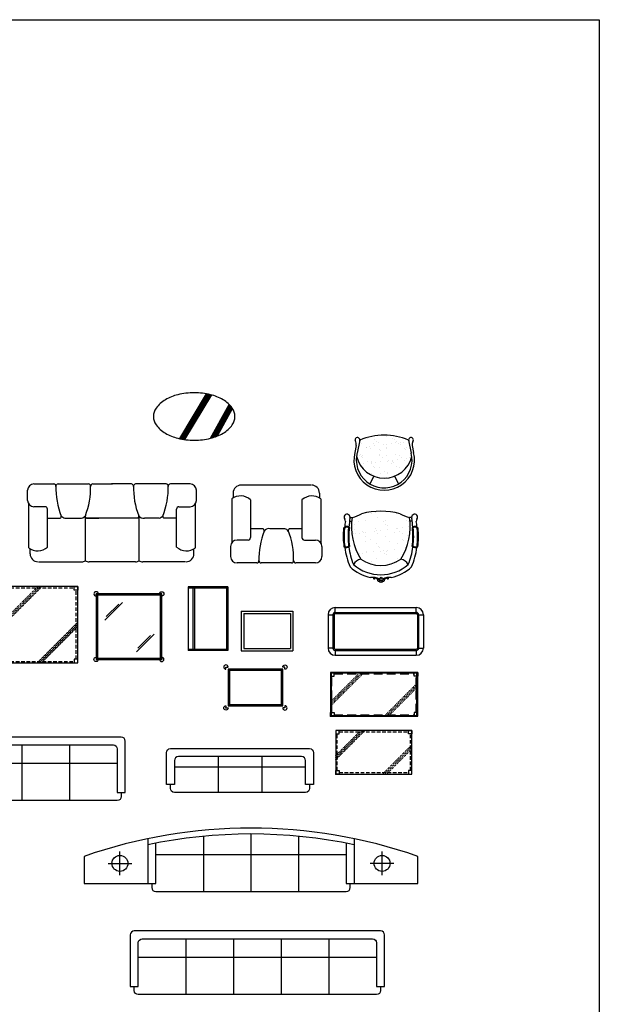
# Model space of a CAD drawing. Header units: inches. Extents: x 100794 to 106273, y 288 to 2276.
# Tile 149 of 149: x 105943 to 106273, y 1715 to 2276. Entities that reach past the tile are written whole.
import ezdxf

# ---------------------------------------------------------------- set-up
doc = ezdxf.new("R2010")
doc.units = ezdxf.units.IN
doc.header["$MEASUREMENT"] = 0
doc.linetypes.add('DIVIDE', pattern=[1.25, 0.5, -0.25, 0, -0.25, 0, -0.25])
doc.linetypes.add('HIDDEN', pattern=[7.5, 5, -2.5])
doc.layers.get('0').update_dxf_attribs({"linetype": 'CONTINUOUS'})
for name, color, linetype in [('2', 3, 'CONTINUOUS'), ('2D', 7, 'CONTINUOUS'), ('3', 4, 'CONTINUOUS')]:
    doc.layers.add(name, color=color, linetype=linetype)

# ---------------------------------------------------------------- blocks, each defined once
blk = doc.blocks.new('*X2')
at = {"color": 0}
for p, q in [((113121, 33503), (113121, 33503)), ((113171, 33510), (113171, 33510)), ((113204, 33455), (113204, 33455)), ((113432, 33503), (113432, 33503)), ((112903, 33367), (112903, 33367)), ((112961, 33406), (112961, 33406)), ((113042, 33411), (113042, 33411)), ((113272, 33406), (113272, 33406)), ((113298, 33410), (113298, 33410)), ((113304, 33364), (113304, 33364)), ((113322, 33347), (113322, 33347)), ((113568, 33419), (113568, 33419)), ((113584, 33407), (113584, 33407)), ((113588, 33337), (113588, 33337)), ((112890, 33252), (112890, 33252)), ((112907, 33307), (112907, 33307)), ((112916, 33249), (112916, 33249)), ((112969, 33256), (112969, 33256)), ((113003, 33276), (113003, 33276)), ((113021, 33259), (113021, 33259)), ((113048, 33218), (113048, 33218)), ((113050, 33266), (113050, 33266)), ((113159, 33279), (113159, 33279)), ((113177, 33317), (113177, 33317)), ((113186, 33284), (113186, 33284)), ((113201, 33253), (113201, 33253)), ((113238, 33291), (113238, 33291)), ((113304, 33217), (113304, 33217)), ((113319, 33302), (113319, 33302)), ((113409, 33267), (113409, 33267)), ((113439, 33320), (113439, 33320)), ((113455, 33320), (113455, 33320)), ((113471, 33280), (113471, 33280)), ((113507, 33326), (113507, 33326)), ((113513, 33253), (113513, 33253)), ((113574, 33227), (113574, 33227)), ((112913, 33115), (112913, 33115)), ((113042, 33155), (113042, 33155)), ((113108, 33180), (113108, 33180)), ((113184, 33124), (113184, 33124)), ((113208, 33088), (113208, 33088)), ((113353, 33156), (113353, 33156)), ((113445, 33128), (113445, 33128)), ((113509, 33176), (113509, 33176)), ((113527, 33159), (113527, 33159)), ((112971, 33002), (112971, 33002)), ((113009, 33002), (113009, 33002)), ((113055, 33025), (113055, 33025)), ((113061, 33009), (113061, 33009)), ((113142, 33019), (113142, 33019)), ((113226, 33071), (113226, 33071)), ((113240, 33029), (113240, 33029)), ((113278, 33037), (113278, 33037)), ((113282, 33002), (113282, 33002)), ((113310, 33024), (113310, 33024)), ((113313, 32992), (113313, 32992)), ((113330, 33044), (113330, 33044)), ((113411, 33055), (113411, 33055)), ((113547, 33073), (113547, 33073)), ((113122, 32905), (113122, 32905)), ((113190, 32932), (113190, 32932)), ((113413, 32901), (113413, 32901)), ((113434, 32905), (113434, 32905)), ((113452, 32935), (113452, 32935))]:
    blk.add_line(p, q, dxfattribs=at)
blk = doc.blocks.new('*X1')
at = {"color": 0}
for p, q in [((68390, 54056), (68390, 54056)), ((68472, 54044), (68472, 54044)), ((68505, 54023), (68505, 54023)), ((68624, 54080), (68624, 54080)), ((68701, 54062), (68701, 54062)), ((68721, 54045), (68721, 54045)), ((68755, 54023), (68755, 54023)), ((68312, 53998), (68312, 53998)), ((68367, 53948), (68367, 53948)), ((68378, 53945), (68378, 53945)), ((68408, 53954), (68408, 53954)), ((68425, 53926), (68425, 53926)), ((68460, 53992), (68460, 53992)), ((68473, 53962), (68473, 53962)), ((68528, 54005), (68528, 54005)), ((68540, 53919), (68540, 53919)), ((68554, 53906), (68554, 53906)), ((68582, 53977), (68582, 53977)), ((68623, 53982), (68623, 53982)), ((68627, 53946), (68627, 53946)), ((68629, 53925), (68629, 53925)), ((68689, 53991), (68689, 53991)), ((68737, 54008), (68737, 54008)), ((68780, 53989), (68780, 53989)), ((68795, 53976), (68795, 53976)), ((68797, 54005), (68797, 54005)), ((68839, 54010), (68839, 54010)), ((68846, 53933), (68846, 53933)), ((68865, 53912), (68865, 53912)), ((68876, 53946), (68876, 53946)), ((68904, 54019), (68904, 54019)), ((68287, 53844), (68287, 53844)), ((68299, 53849), (68299, 53849)), ((68314, 53835), (68314, 53835)), ((68317, 53844), (68317, 53844)), ((68321, 53822), (68321, 53822)), ((68533, 53851), (68533, 53851)), ((68536, 53844), (68536, 53844)), ((68570, 53823), (68570, 53823)), ((68624, 53842), (68624, 53842)), ((68656, 53779), (68656, 53779)), ((68697, 53785), (68697, 53785)), ((68742, 53854), (68742, 53854)), ((68762, 53793), (68762, 53793)), ((68785, 53845), (68785, 53845)), ((68819, 53823), (68819, 53823)), ((68851, 53779), (68851, 53779)), ((68871, 53808), (68871, 53808)), ((68913, 53813), (68913, 53813)), ((68322, 53689), (68322, 53689)), ((68332, 53737), (68332, 53737)), ((68384, 53772), (68384, 53772)), ((68430, 53772), (68430, 53772)), ((68440, 53751), (68440, 53751)), ((68442, 53745), (68442, 53745)), ((68463, 53699), (68463, 53699)), ((68478, 53685), (68478, 53685)), ((68482, 53756), (68482, 53756)), ((68538, 53697), (68538, 53697)), ((68547, 53765), (68547, 53765)), ((68635, 53771), (68635, 53771)), ((68692, 53745), (68692, 53745)), ((68704, 53769), (68704, 53769)), ((68718, 53755), (68718, 53755)), ((68747, 53700), (68747, 53700)), ((68788, 53691), (68788, 53691)), ((68435, 53618), (68435, 53618)), ((68548, 53621), (68548, 53621)), ((68601, 53644), (68601, 53644)), ((68621, 53567), (68621, 53567)), ((68635, 53622), (68635, 53622)), ((68640, 53617), (68640, 53617))]:
    blk.add_line(p, q, dxfattribs=at)
blk = doc.blocks.new('BIWT4242')
blk.add_lwpolyline([(0, 0), (106.7, 0), (106.7, 106.7), (0, 106.7)], close=True)
at = {"linetype": 'DIVIDE'}
for points in [[(0, 55.8), (50.9, 106.7)], [(0, 53), (53.7, 106.7)], [(0, 50.1), (56.6, 106.7)], [(50.1, 0), (106.7, 56.6)], [(53, 0), (106.7, 53.7)], [(55.8, 0), (106.7, 50.9)]]:
    blk.add_lwpolyline(points, dxfattribs=at)
at = {"linetype": 'HIDDEN'}
for points in [[(2, 5), (2, 101.7)], [(5, 104.7), (101.7, 104.7)], [(104.7, 5), (104.7, 101.7)], [(5, 2), (101.7, 2)]]:
    blk.add_lwpolyline(points, dxfattribs=at)
blk = doc.blocks.new('BWMTOP')
blk.add_lwpolyline([(0, 0), (10, 0), (10, 10), (0, 10)], close=True)
blk = doc.blocks.new('BWRSLEG')
blk.add_lwpolyline([(0, 3.075), (0, 0), (3.075, 0, -2.41421356)], format="xyb", close=True)
blk = doc.blocks.new('BIALEG')
at = {"linetype": 'HIDDEN'}
blk.add_lwpolyline([(0, 0), (0, 5), (5, 5), (5, 0)], close=True, dxfattribs=at)
blk = doc.blocks.new('BIWT2442')
blk.add_lwpolyline([(0, 0), (106.7, 0), (106.7, 61), (0, 61)], close=True)
at = {"linetype": 'DIVIDE'}
for points in [[(0, 25.6), (35.4, 61)], [(0, 22.8), (38.2, 61)], [(0, 20), (41, 61)], [(65.7, 0), (106.7, 41)], [(68.5, 0), (106.7, 38.2)], [(71.3, 0), (106.7, 35.4)]]:
    blk.add_lwpolyline(points, dxfattribs=at)
at = {"linetype": 'HIDDEN'}
for points in [[(2, 5), (2, 56)], [(5, 59), (101.7, 59)], [(104.7, 5), (104.7, 56)], [(5, 2), (101.7, 2)]]:
    blk.add_lwpolyline(points, dxfattribs=at)
blk = doc.blocks.new('BSWCTLEG')
at = {"linetype": 'HIDDEN'}
blk.add_lwpolyline([(0, 0), (0, 5), (5, 5), (5, 0)], close=True, dxfattribs=at)

msp = doc.modelspace()

# ---------------------------------------------------------------- linework, layer by layer
for p, q in [((105944.0655, 1863.00974), (105944.0655, 1831.35962)), ((105971.19417, 1863.00974), (105971.19417, 1831.35962)), ((106055.72587, 1856.3923), (106055.72587, 1836.04579)), ((106080.59382, 1856.3923), (106080.59382, 1836.04579)), ((105998.32284, 1852.42956), (105916.93682, 1852.42956)), ((106105.46177, 1850.33356), (106030.85792, 1850.33356)), ((106015.63729, 1809.67763), (106015.63729, 1784.10311)), ((106047.28741, 1811.06336), (106047.28741, 1779.58167)), ((106074.41609, 1812.36215), (106074.41609, 1779.58167)), ((106101.54476, 1811.06336), (106101.54476, 1779.58167)), ((106133.19488, 1809.67763), (106133.19488, 1784.10311)), ((105999.81223, 1788.85474), (105999.81223, 1802.41908)), ((106020.15874, 1800.6516), (106128.67344, 1800.6516)), ((106149.01994, 1788.85474), (106149.01994, 1802.41908)), ((105993.03007, 1795.63691), (106006.5944, 1795.63691)), ((106155.80211, 1795.63691), (106142.23777, 1795.63691)), ((106037.37151, 1752.68543), (106037.37151, 1721.03531)), ((106064.50019, 1752.68543), (106064.50019, 1721.03531)), ((106091.62886, 1752.68543), (106091.62886, 1721.03531)), ((106118.75754, 1752.68543), (106118.75754, 1721.03531)), ((106145.88621, 1742.10524), (106010.24284, 1742.10524))]:
    msp.add_line(p, q)
msp.add_lwpolyline([(101017.46248, 2275.68468), (106272.66502, 2275.68468), (106272.66502, 287.5562), (101017.46248, 287.5562)], close=True)
at = {"elevation": 17.43981}
for points in [[(105986.30277, 1911.69415), (106023.59792, 1911.69415), (106023.59792, 1948.9893), (105986.30277, 1948.9893)], [(105987.03525, 1912.42662), (106022.86544, 1912.42662), (106022.86544, 1948.25682), (105987.03525, 1948.25682)], [(106119.69953, 1879.42372), (106169.30432, 1879.42372), (106169.30432, 1904.24646), (106119.69953, 1904.24646)], [(106120.10646, 1879.83065), (106168.89738, 1879.83065), (106168.89738, 1903.83953), (106120.10646, 1903.83953)]]:
    msp.add_lwpolyline(points, close=True, dxfattribs=at)
for points in [[(105987.03525, 1948.25682), (105986.30277, 1948.9893)], [(105991.20752, 1934.01354), (106001.27853, 1944.08455)], [(106022.86544, 1948.25682), (106023.59792, 1948.9893)], [(105992.07075, 1936.02774), (105999.26433, 1943.22132)], [(106009.19765, 1916.02341), (106019.26866, 1926.09442)], [(106010.06088, 1918.03761), (106017.25445, 1925.23119)], [(105987.03525, 1912.42662), (105986.30277, 1911.69415)], [(106022.86544, 1912.42662), (106023.59792, 1911.69415)], [(106062.12769, 1905.34955), (106061.39522, 1906.08202)], [(106091.7522, 1905.34955), (106092.48468, 1906.08202)], [(106120.10646, 1903.83953), (106119.69953, 1904.24646)], [(106168.89738, 1903.83953), (106169.30432, 1904.24646)], [(106062.12769, 1886.06106), (106061.39522, 1885.32859)], [(106091.7522, 1886.06106), (106092.48468, 1885.32859)], [(106120.10646, 1879.83065), (106119.69953, 1879.42372)], [(106168.89738, 1879.83065), (106169.30432, 1879.42372)]]:
    msp.add_lwpolyline(points, dxfattribs=at)
at = {"linetype": 'DIVIDE', "elevation": 17.43981}
for points in [[(106120.51339, 1888.33032), (106135.61567, 1903.4326)], [(106120.51339, 1887.17935), (106136.76664, 1903.4326)], [(106120.51339, 1886.02838), (106137.91761, 1903.4326)], [(106151.08624, 1880.23758), (106168.49045, 1897.6418)], [(106152.23721, 1880.23758), (106168.49045, 1896.49083)], [(106153.38818, 1880.23758), (106168.49045, 1895.33986)]]:
    msp.add_lwpolyline(points, dxfattribs=at)
at = {"linetype": 'HIDDEN', "elevation": 17.43981}
for points in [[(106120.51339, 1881.45837), (106120.51339, 1902.21181)], [(106121.73418, 1903.4326), (106167.26966, 1903.4326)], [(106168.49045, 1881.45837), (106168.49045, 1902.21181)], [(106121.73418, 1880.23758), (106167.26966, 1880.23758)]]:
    msp.add_lwpolyline(points, dxfattribs=at)
for points in [[(105996.06212, 1863.00974, -0.414213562), (105998.32284, 1860.74902), (105998.32284, 1835.88107), (106002.84429, 1835.88107), (106002.84429, 1865.27046, 0.414213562), (106000.58357, 1867.53119), (105914.6761, 1867.53119, 0.414213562), (105912.41538, 1865.27046), (105912.41538, 1835.88107), (105916.93682, 1835.88107), (105916.93682, 1860.74902, -0.414213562), (105919.19754, 1863.00974)], [(106107.72249, 1860.91375, -0.414213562), (106109.98322, 1858.65302), (106109.98322, 1840.56724), (106105.46177, 1840.56724), (106105.46177, 1854.13158, 0.414213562), (106103.20105, 1856.3923), (106033.11864, 1856.3923, 0.414213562), (106030.85792, 1854.13158), (106030.85792, 1840.56724), (106026.33647, 1840.56724), (106026.33647, 1858.65302, -0.414213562), (106028.59719, 1860.91375)], [(106143.62549, 1752.68543, -0.414213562), (106145.88621, 1750.4247), (106145.88621, 1725.55675), (106150.40766, 1725.55675), (106150.40766, 1754.94615, 0.414213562), (106148.14693, 1757.20687), (106007.98212, 1757.20687, 0.414213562), (106005.72139, 1754.94615), (106005.72139, 1725.55675), (106010.24284, 1725.55675), (106010.24284, 1750.4247, -0.414213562), (106012.50356, 1752.68543)]]:
    msp.add_lwpolyline(points, format="xyb", close=True)
for points in [[(106107.72249, 1840.56724), (106107.72249, 1838.30652, -0.414213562), (106105.46177, 1836.04579), (106030.85792, 1836.04579, -0.414213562), (106028.59719, 1838.30652), (106028.59719, 1840.56724)], [(106000.58357, 1835.88107), (106000.58357, 1833.62034, -0.414213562), (105998.32284, 1831.35962), (105916.93682, 1831.35962, -0.414213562), (105914.6761, 1833.62034), (105914.6761, 1835.88107)], [(106128.67344, 1807.13068), (106128.67344, 1784.10311), (106169.36645, 1784.10311), (106169.36645, 1799.61351, 0.169980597), (105979.46573, 1799.61351), (105979.46573, 1784.10311), (106020.15874, 1784.10311), (106020.15874, 1807.13068)], [(106017.89802, 1784.10311), (106017.89802, 1781.84239, 0.414213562), (106020.15874, 1779.58167), (106128.67344, 1779.58167, 0.414213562), (106130.93416, 1781.84239), (106130.93416, 1784.10311)], [(106148.14693, 1725.55675), (106148.14693, 1723.29603, -0.414213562), (106145.88621, 1721.03531), (106010.24284, 1721.03531, -0.414213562), (106007.98212, 1723.29603), (106007.98212, 1725.55675)]]:
    msp.add_lwpolyline(points, format="xyb")
for centre in [(105999.81223, 1795.63691), (106149.01994, 1795.63691)]:
    msp.add_circle(centre, 4.52145)
msp.add_arc((106074.41609, 1528.38573), 283.97642, 78.0542895, 101.9457105)
for p in [(106060.14391, 1884.07728, 17.43981), (106119.69953, 1879.42372, 17.43981), (106122.62421, 1846.49275, 17.43981)]:
    msp.add_point(p)
at = {"layer": '2'}
for p, q in [((106136.36804, 2036.45115), (106134.84741, 2029.11032)), ((106164.09737, 2036.45115), (106165.618, 2029.11032)), ((106134.33505, 2033.32407), (106133.51918, 2029.38546)), ((106166.13037, 2033.32407), (106166.94624, 2029.38546)), ((105950.8997, 2011.58787), (105962.13461, 2011.58787)), ((105964.57094, 2011.58787), (105981.90035, 2011.58787)), ((105984.33668, 2011.58787), (105995.57159, 2011.58787)), ((106006.31982, 2011.58787), (105995.08491, 2011.58787)), ((106026.08555, 2011.58787), (106008.75615, 2011.58787)), ((106039.75679, 2011.58787), (106028.52189, 2011.58787)), ((105947.28255, 2002.15572), (105947.28255, 2007.97072)), ((106043.37395, 2002.15572), (106043.37395, 2007.97072)), ((106064.25703, 2006.36008), (106064.25703, 2003.55559)), ((106108.414, 2010.88152), (106068.77847, 2010.88152)), ((106113.32482, 2006.36008), (106113.32482, 2003.55559)), ((105947.89077, 1975.13843), (105947.89077, 2000.1482)), ((106042.76573, 1975.13843), (106042.76573, 2000.1482)), ((106063.44605, 2003.0208), (106063.44605, 1978.01103)), ((106074.14144, 2002.52165), (106074.14144, 1980.9771)), ((106103.44041, 2002.52165), (106103.44041, 1980.9771)), ((106114.1358, 2003.0208), (106114.1358, 1978.01103)), ((105957.22973, 1998.53856), (105950.8997, 1998.53856)), ((105958.58616, 1975.63757), (105958.58616, 1997.18213)), ((106032.07034, 1975.63757), (106032.07034, 1997.18213)), ((106033.42677, 1998.53856), (106039.75679, 1998.53856)), ((105958.58616, 1992.08685), (105965.82155, 1992.08685)), ((105968.44215, 1992.08685), (105976.92923, 1992.08685)), ((106009.92556, 1992.08685), (105980.73094, 1992.08685)), ((105980.73094, 1992.08685), (105987.88513, 1992.08685)), ((106022.21435, 1992.08685), (106013.72727, 1992.08685)), ((106032.07034, 1992.08685), (106024.83495, 1992.08685)), ((106130.49689, 1990.26609), (106131.77656, 1990.26609)), ((106130.85198, 1992.4213), (106130.76296, 1991.99157)), ((106130.85198, 1992.4213), (106130.76296, 1991.99157)), ((106130.85685, 1992.52681), (106132.05386, 1992.52681)), ((106165.78606, 1992.52681), (106164.58906, 1992.52681)), ((106166.14603, 1990.26609), (106164.86635, 1990.26609)), ((106165.79094, 1992.4213), (106165.87995, 1991.99157)), ((106165.79094, 1992.4213), (106165.87995, 1991.99157)), ((106081.29563, 1986.07238), (106074.14144, 1986.07238)), ((106093.58442, 1986.07238), (106085.09734, 1986.07238)), ((106103.44041, 1986.07238), (106096.20502, 1986.07238)), ((106072.78501, 1979.62067), (106066.45498, 1979.62067)), ((106104.79684, 1979.62067), (106111.12687, 1979.62067)), ((105948.70175, 1971.79915), (105948.70175, 1974.60364)), ((106041.95475, 1971.79915), (106041.95475, 1974.60364)), ((106062.83783, 1976.00351), (106062.83783, 1970.18851)), ((106114.74402, 1976.00351), (106114.74402, 1970.18851)), ((105953.61257, 1967.27771), (105978.10435, 1967.27771)), ((106008.65294, 1967.27771), (105982.26464, 1967.27771)), ((106037.04393, 1967.27771), (106012.81325, 1967.27771)), ((106077.68989, 1966.57135), (106066.45498, 1966.57135)), ((106097.45563, 1966.57135), (106080.12622, 1966.57135)), ((106111.12687, 1966.57135), (106099.89196, 1966.57135)), ((106038.5831, 1952.90197), (106038.5831, 1916.7304)), ((106061.19033, 1952.90197), (106038.5831, 1952.90197)), ((106061.19033, 1952.22375), (106038.5831, 1952.22375)), ((106041.29597, 1952.90197), (106041.29597, 1916.7304)), ((106042.20026, 1952.90197), (106042.20026, 1916.7304)), ((106060.51212, 1952.90197), (106060.51212, 1916.7304)), ((106061.19033, 1952.90197), (106061.19033, 1916.7304)), ((106068.89591, 1939.21959), (106068.89591, 1916.61236)), ((106068.89591, 1939.21959), (106098.28531, 1939.21959)), ((106098.28531, 1939.21959), (106098.28531, 1916.61236)), ((106122.35659, 1941.19474), (106168.47534, 1941.19474)), ((106122.35659, 1938.48188), (106122.35659, 1941.19474)), ((106122.35659, 1938.48188), (106168.47534, 1938.48188)), ((106168.47534, 1938.48188), (106168.47534, 1941.19474)), ((106070.25235, 1937.86315), (106070.25235, 1917.96879)), ((106070.25235, 1937.86315), (106096.92887, 1937.86315)), ((106096.92887, 1937.86315), (106096.92887, 1917.96879)), ((106118.28729, 1937.12544), (106118.28729, 1918.13537)), ((106118.28729, 1937.12544), (106121.00016, 1937.12544)), ((106121.00016, 1937.12544), (106121.00016, 1918.13537)), ((106169.83177, 1937.12544), (106169.83177, 1918.13537)), ((106169.83177, 1937.12544), (106172.54464, 1937.12544)), ((106172.54464, 1937.12544), (106172.54464, 1918.13537)), ((106061.19033, 1917.40862), (106038.5831, 1917.40862)), ((106061.19033, 1916.7304), (106038.5831, 1916.7304)), ((106068.89591, 1916.61236), (106098.28531, 1916.61236)), ((106070.25235, 1917.96879), (106096.92887, 1917.96879)), ((106121.00016, 1918.13537), (106118.28729, 1918.13537)), ((106122.35659, 1916.77894), (106168.47534, 1916.77894)), ((106122.35659, 1916.77894), (106122.35659, 1914.06607)), ((106168.47534, 1916.77894), (106168.47534, 1914.06607)), ((106169.83177, 1918.13537), (106172.54464, 1918.13537)), ((106122.35659, 1914.06607), (106168.47534, 1914.06607))]:
    msp.add_line(p, q, dxfattribs=at)
msp.add_circle((106148.44404, 1957.91976), 0.53247, dxfattribs=at)
for centre, radius, start, end in [((106150.23271, 2003.66224), 35.59974, 67.0791122, 112.9208878), ((106135.00244, 2036.55619), 1.36963, 340.9919855, 218.5914978), ((106129.64058, 2033.75125), 4.71386, 354.8006627, 30.7866412), ((106165.46297, 2036.55619), 1.36963, 321.4085022, 199.0080145), ((106170.82483, 2033.75125), 4.71386, 155.556006, 185.1993373), ((106150.23271, 2025.16135), 17.24044, 165.6045511, 14.3954489), ((106150.23271, 2025.16135), 15.88401, 172.3605784, 14.3954489), ((106150.23271, 2025.16135), 15.88401, 165.6045511, 172.3605784), ((106150.23271, 2031.00407), 16.17913, 193.3331947, 346.6668053), ((105950.8997, 2007.97072), 3.61716, 90, 180), ((105962.03036, 2010.26221), 1.32976, 353.9795355, 85.5032606), ((105964.6752, 2010.26221), 1.32976, 94.4967394, 186.0204645), ((105981.79609, 2010.26221), 1.32976, 353.9795355, 85.5032606), ((105984.44093, 2010.26221), 1.32976, 94.4967394, 186.0204645), ((106006.21556, 2010.26221), 1.32976, 353.9795355, 85.5032606), ((106008.86041, 2010.26221), 1.32976, 94.4967394, 186.0204645), ((106025.9813, 2010.26221), 1.32976, 353.9795355, 85.5032606), ((106028.62614, 2010.26221), 1.32976, 94.4967394, 186.0204645), ((106039.75679, 2007.97072), 3.61716, 0, 90), ((106068.77847, 2006.36008), 4.52145, 90, 180), ((106108.80338, 2006.36008), 4.52145, 0, 90), ((105950.8997, 2002.15572), 3.61716, 180, 270), ((106039.75679, 2002.15572), 3.61716, 270, 0), ((106068.48963, 1996.25487), 8.43893, 47.9537378, 126.7022921), ((106109.09222, 1996.25487), 8.43893, 53.2977079, 132.0462622), ((105957.22973, 1997.18213), 1.35643, 0, 90), ((106033.42677, 1997.18213), 1.35643, 90, 180), ((106126.91828, 2013.52052), 21.61273, 283.7460116, 298.9451879), ((106148.32146, 1951.10728), 44.85567, 75.8793285, 104.1206715), ((106169.72464, 2013.52052), 21.61273, 241.0548121, 256.2539884), ((105965.09926, 1993.22253), 1.34591, 302.4564577, 9.259868), ((105969.03271, 1995.14334), 3.11302, 213.1926929, 259.0643881), ((105977.51979, 1995.14334), 3.11302, 259.0643881, 326.8073071), ((105981.45323, 1993.22253), 1.34591, 170.740132, 237.5435423), ((106009.20326, 1993.22253), 1.34591, 302.4564577, 9.259868), ((106013.13671, 1995.14334), 3.11302, 213.1926929, 280.9356119), ((106021.62379, 1995.14334), 3.11302, 280.9356119, 326.8073071), ((106025.55724, 1993.22253), 1.34591, 170.740132, 237.5435423), ((106129.13133, 1992.55364), 1.72574, 340.9919855, 218.5914978), ((106172.80486, 1981.67652), 45.43184, 169.1330843, 173.3438857), ((106122.37538, 1989.01942), 5.93946, 11.1937234, 24.443994), ((106197.14008, 1980.87272), 67.30193, 170.4906557, 174.7536551), ((106166.64238, 1987.13694), 35.00595, 171.1429283, 211.8399797), ((106130.00054, 1987.13694), 35.00595, 328.1600203, 8.8570717), ((106167.51159, 1992.55364), 1.72574, 321.4085022, 199.0080145), ((106099.50284, 1980.87272), 67.30193, 5.2463449, 9.5093443), ((106174.26753, 1989.01942), 5.93946, 155.556006, 168.8062766), ((106123.83806, 1981.67652), 45.43184, 6.6561143, 10.8669157), ((106080.57334, 1984.9367), 1.34591, 350.740132, 57.5435423), ((106084.50678, 1983.01589), 3.11302, 79.0643881, 146.8073071), ((106092.99386, 1983.01589), 3.11302, 33.1926929, 79.0643881), ((106096.92731, 1984.9367), 1.34591, 122.4564577, 189.259868), ((106172.80486, 1981.67652), 45.88398, 174.2433292, 187.5290273), ((106128.95469, 1985.38873), 2.01023, 44.3013612, 153.7173642), ((106172.80486, 1981.67652), 42.71897, 173.1214784, 187.7197224), ((106123.83806, 1981.67652), 42.71897, 352.2802776, 6.8785216), ((106167.68822, 1985.38873), 2.01023, 26.2826358, 135.6986388), ((106123.83806, 1981.67652), 45.88398, 352.4709727, 5.7566708), ((106066.45498, 1976.00351), 3.61716, 90, 180), ((106072.78501, 1980.9771), 1.35643, 270, 0), ((106104.79684, 1980.9771), 1.35643, 180, 270), ((106111.12687, 1976.00351), 3.61716, 0, 90), ((105952.93435, 1981.90436), 8.43893, 233.2977079, 312.0462622), ((106037.72214, 1981.90436), 8.43893, 227.9537378, 306.7022921), ((106128.69733, 1978.07754), 2.78029, 240.2204999, 309.6936845), ((106172.80486, 1981.67652), 45.43184, 187.8833601, 202.4490561), ((106172.80486, 1981.67652), 43.17111, 188.0218668, 201.758038), ((106123.83806, 1981.67652), 43.17111, 338.241962, 351.9781332), ((106123.83806, 1981.67652), 45.43184, 337.5509439, 352.1166399), ((106167.94559, 1978.07754), 2.78029, 230.3063155, 299.7795001), ((105953.22319, 1971.79915), 4.52145, 180, 270), ((105978.10435, 1971.79915), 4.52145, 270, 297.3912062), ((105982.26465, 1971.79915), 4.52145, 242.6087938, 270), ((106008.65294, 1971.79915), 4.52145, 270, 297.3912062), ((106012.81325, 1971.79915), 4.52145, 242.6087938, 270), ((106037.43331, 1971.79915), 4.52145, 270, 0), ((106066.45498, 1970.18851), 3.61716, 180, 270), ((106077.58564, 1967.89702), 1.32976, 274.4967394, 6.0204645), ((106080.23048, 1967.89702), 1.32976, 173.9795355, 265.5032606), ((106097.35137, 1967.89702), 1.32976, 274.4967394, 6.0204645), ((106099.99621, 1967.89702), 1.32976, 173.9795355, 265.5032606), ((106111.12687, 1970.18851), 3.61716, 270, 0), ((106148.32146, 1985.55798), 20.3857, 235.9390782, 304.0609218), ((106148.32146, 1983.83614), 26.21106, 228.0970967, 257.0430576), ((106148.32146, 1983.83614), 23.95034, 229.3185411, 310.6814589), ((106148.32146, 1983.83614), 26.21106, 283.1569975, 311.9029033), ((106143.68176, 1949.55502), 8.8246, 63.2202492, 98.0975881), ((106144.58856, 1957.91651), 0.49759, 118.4145422, 16.5408172), ((106143.45271, 1954.44615), 4.01008, 42.2936833, 77.044017), ((106147.11246, 1956.96931), 0.71591, 171.6791108, 40.3823132), ((106146.87947, 1957.01157), 0.47932, 325.6890178, 172.647067), ((106147.69337, 1956.12897), 0.39368, 162.9981604, 340.1726846), ((106148.44404, 1957.91976), 1.34631, 241.0028286, 298.9971714), ((106148.44404, 1955.96389), 0.38164, 175.2578121, 4.7421879), ((106149.19471, 1956.12897), 0.39368, 199.8273154, 17.0018396), ((106149.77562, 1956.96931), 0.71591, 139.6176868, 8.3208892), ((106153.20632, 1949.55502), 8.8246, 82.961699, 116.7797508), ((106150.00861, 1957.01157), 0.47932, 7.352933, 214.3109822), ((106153.43537, 1954.44615), 4.01008, 102.955983, 137.7063167), ((106152.29952, 1957.91651), 0.49759, 163.4591828, 61.5854578), ((106122.35659, 1937.12544), 4.0693, 90, 180), ((106122.35659, 1937.12544), 1.35643, 90, 180), ((106168.47534, 1937.12544), 4.0693, 0, 90), ((106168.47534, 1937.12544), 1.35643, 0, 90), ((106122.35659, 1918.13537), 4.0693, 180, 270), ((106122.35659, 1918.13537), 1.35643, 180, 270), ((106168.47534, 1918.13537), 4.0693, 270, 0), ((106168.47534, 1918.13537), 1.35643, 270, 0)]:
    msp.add_arc(centre, radius, start, end, dxfattribs=at)
at = {"layer": '2D'}
for p, q in [((106033.84971, 2037.36206), (106049.14382, 2062.79709)), ((106034.14621, 2037.2461), (106049.47046, 2062.73124)), ((106034.47316, 2037.18076), (106049.79861, 2062.66789)), ((106034.80165, 2037.11798), (106050.12522, 2062.60199)), ((106035.13169, 2037.05779), (106050.45031, 2062.53356)), ((106035.4633, 2037.00019), (106050.77389, 2062.46263)), ((106035.79649, 2036.94523), (106051.09598, 2062.3892)), ((106036.13128, 2036.89293), (106051.41659, 2062.31331)), ((106036.46768, 2036.84332), (106051.73533, 2062.23434)), ((106036.80572, 2036.79642), (106052.05189, 2062.15172)), ((106051.36496, 2037.61578), (106061.96295, 2056.77133)), ((106051.73119, 2037.61578), (106062.20896, 2056.55403)), ((106052.16748, 2037.74239), (106062.43958, 2056.3089)), ((106052.60133, 2037.86459), (106062.66677, 2056.05758)), ((106053.04055, 2037.99651), (106062.89046, 2055.79992)), ((106053.48544, 2038.13868), (106063.11056, 2055.53579)), ((106053.93634, 2038.29169), (106063.327, 2055.26503)), ((106054.3936, 2038.45621), (106063.53968, 2054.98748)), ((106054.85764, 2038.63299), (106063.74849, 2054.70294)), ((106055.32893, 2038.82287), (106063.95184, 2054.40852))]:
    msp.add_line(p, q, dxfattribs=at)
msp.add_lwpolyline([(106018.90463, 2049.93145, 0.155972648), (106020.41352, 2045.21208, 0.106689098), (106025.69829, 2040.39321, 0.072718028), (106032.79003, 2037.54781, 0.059164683), (106042.09964, 2036.44234, 0.059164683), (106051.40926, 2037.54781, 0.072718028), (106058.501, 2040.39321, 0.106689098), (106063.78577, 2045.21208, 0.155972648), (106065.29466, 2049.93145, 0.155972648), (106063.78577, 2054.65082, 0.106689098), (106058.501, 2059.46968, 0.072718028), (106051.40926, 2062.31508, 0.059164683), (106042.09964, 2063.42055, 0.059164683), (106032.79003, 2062.31508, 0.072718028), (106025.69829, 2059.46968, 0.106689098), (106020.41352, 2054.65082, 0.155972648)], format="xyb", close=True, dxfattribs=at)
at = {"layer": '3'}
for p, q in [((106144.29051, 2015.95567), (106142.00703, 2011.57312)), ((106156.1749, 2015.95567), (106158.45838, 2011.57312)), ((105980.1845, 1967.78462), (105980.1845, 1992.77334)), ((106010.73309, 1967.78462), (106010.73309, 1993.16508)), ((106121.67837, 1937.12544), (106121.67837, 1918.13537)), ((106122.35659, 1937.80366), (106168.47534, 1937.80366)), ((106169.15355, 1937.12544), (106169.15355, 1918.13537)), ((106122.35659, 1917.45715), (106168.47534, 1917.45715))]:
    msp.add_line(p, q, dxfattribs=at)
for centre, radius, start, end in [((106006.35702, 2009.22884), 43.01353, 178.3504412, 201.8904016), ((105940.11427, 2009.22884), 43.01353, 338.4638746, 1.6495588), ((106050.54223, 2009.22884), 43.01353, 178.3504412, 201.5361254), ((105984.29948, 2009.22884), 43.01353, 338.1095984, 1.6495588), ((106121.9123, 1968.93039), 43.01353, 158.4638746, 181.6495588), ((106055.66955, 1968.93039), 43.01353, 358.3504412, 21.8904016), ((106172.80486, 1981.67652), 45.43184, 174.3531442, 187.2311663), ((106128.95469, 1985.38873), 1.55809, 51.8557044, 150.8840305), ((106172.80486, 1981.67652), 43.17111, 173.4325745, 187.3665151), ((106123.83806, 1981.67652), 43.17111, 352.6334849, 6.5674255), ((106167.68822, 1985.38873), 1.55809, 29.1159695, 128.1442956), ((106123.83806, 1981.67652), 45.43184, 352.7688337, 5.6468558), ((106128.69733, 1978.07754), 2.32814, 245.5677655, 303.7290674), ((106167.94559, 1978.07754), 2.32814, 236.2709326, 294.4322345), ((106137.65728, 1963.18061), 5.54045, 97.8146213, 153.2596959), ((106158.98563, 1963.18061), 5.54045, 26.7403041, 82.1853787), ((106122.35659, 1937.12544), 0.67822, 90, 180), ((106168.47534, 1937.12544), 0.67822, 0, 90), ((106122.35659, 1918.13537), 0.67822, 180, 270), ((106168.47534, 1918.13537), 0.67822, 270, 0)]:
    msp.add_arc(centre, radius, start, end, dxfattribs=at)

# ---------------------------------------------------------------- block references
for name, p, xscale, yscale, zscale in [('BIWT4242', (105932.38631, 1909.76455, 17.43981), 0.4069301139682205, 0.4069301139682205, 0.4069301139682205), ('BIALEG', (105975.80575, 1909.76455, 17.43981), -0.4069301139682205, 0.4069301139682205, 0.4069301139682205), ('BWRSLEG', (105986.30277, 1911.69415, 17.43981), 0.4069301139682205, 0.4069301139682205, 0.4069301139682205), ('BWRSLEG', (106023.59792, 1911.69415, 17.43981), -0.4069301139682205, 0.4069301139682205, 0.4069301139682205), ('BWMTOP', (106061.39522, 1885.32859, 17.43981), 3.108946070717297, 2.075343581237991, 3.108946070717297), ('BWMTOP', (106062.12769, 1886.06106, 17.43981), 2.962451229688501, 1.928848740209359, 2.962451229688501), ('BWRSLEG', (106060.14391, 1884.07728, 17.43981), 0.4069301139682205, 0.4069301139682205, 0.4069301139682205), ('BWRSLEG', (106093.73599, 1884.07728, 17.43981), -0.4069301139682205, 0.4069301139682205, 0.4069301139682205), ('BSWCTLEG', (106119.69953, 1879.42372, 17.43981), 0.4069301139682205, 0.4069301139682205, 0.4069301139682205), ('BSWCTLEG', (106169.30432, 1879.42372, 17.43981), -0.4069301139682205, 0.4069301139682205, 0.4069301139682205), ('BIWT2442', (106122.62421, 1846.49275, 17.43981), 0.4069301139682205, 0.4069301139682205, 0.4069301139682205), ('BIALEG', (106122.62421, 1846.49275, 17.43981), 0.4069301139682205, 0.4069301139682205, 0.4069301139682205), ('BIALEG', (106166.04365, 1846.49275, 17.43981), -0.4069301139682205, 0.4069301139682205, 0.4069301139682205)]:
    msp.add_blockref(name, p, dxfattribs=dict(xscale=xscale, yscale=yscale, zscale=zscale))
at = {"yscale": 0.4069301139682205, "zscale": 0.4069301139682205, "rotation": 180}
for name, p, xscale in [('BIALEG', (105975.80575, 1953.18399, 17.43981), 0.4069301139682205), ('BWRSLEG', (105986.30277, 1948.9893, 17.43981), -0.4069301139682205), ('BWRSLEG', (106023.59792, 1948.9893, 17.43981), 0.4069301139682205), ('BWRSLEG', (106060.14391, 1907.33333, 17.43981), -0.4069301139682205), ('BWRSLEG', (106093.73599, 1907.33333, 17.43981), 0.4069301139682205), ('BSWCTLEG', (106119.69953, 1904.24646, 17.43981), -0.4069301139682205), ('BSWCTLEG', (106169.30432, 1904.24646, 17.43981), 0.4069301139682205), ('BIALEG', (106122.62421, 1871.31549, 17.43981), -0.4069301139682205), ('BIALEG', (106166.04365, 1871.31549, 17.43981), 0.4069301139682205)]:
    msp.add_blockref(name, p, dxfattribs=dict(at, xscale=xscale))
at = {"layer": '3', "xscale": 0.04521445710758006, "yscale": 0.04521445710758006, "zscale": 0.04521445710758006}
for name, p in [('*X1', (103048.69445, -406.72684)), ('*X2', (101028.23593, 479.8803))]:
    msp.add_blockref(name, p, dxfattribs=at)

doc.saveas('drawing.dxf')
